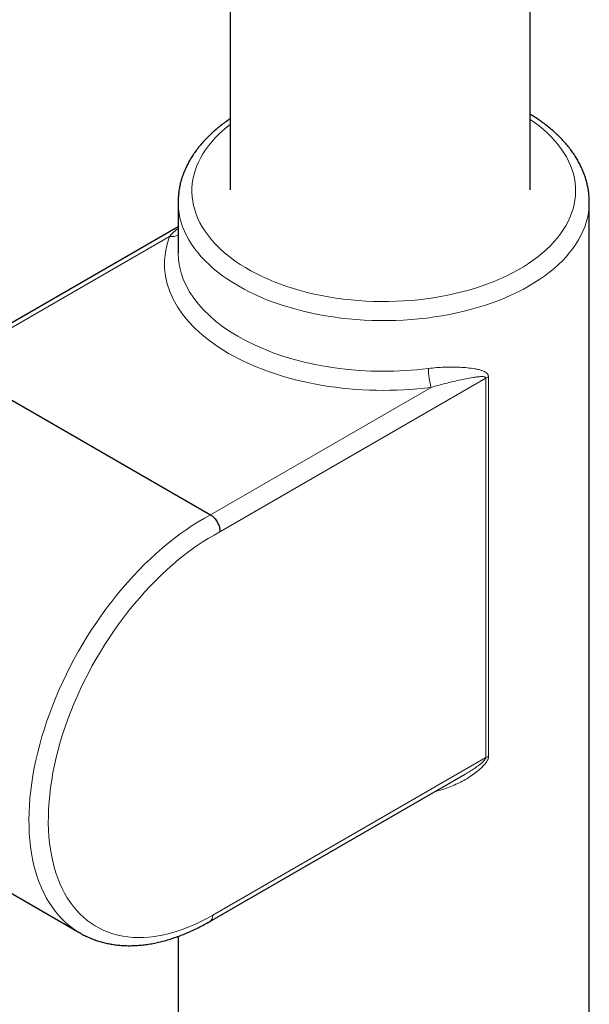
# Model space of a CAD drawing. Header units: millimetres. Extents: x 8 to 2314, y 12 to 2305.
# Tile 98 of 156: x 2170 to 2212, y 700 to 772. Entities that reach past the tile are written whole.
import ezdxf

# ---------------------------------------------------------------- set-up
doc = ezdxf.new("R2010")
doc.units = ezdxf.units.MM

msp = doc.modelspace()

# ---------------------------------------------------------------- linework, layer by layer
at = {"color": 7, "linetype": 'Continuous', "lineweight": 30}
for p, q in [((2185.787, 1154.266), (2185.787, 759.382)), ((2207.687, 759.382), (2207.687, 1152.296)), ((2181.993, 758.481), (2181.993, 754.783)), ((2211.993, 660.496), (2211.993, 758.481)), ((2181.993, 756.668), (2164.76, 746.708)), ((2165.265, 746.662), (2184.357, 735.64)), ((2155.737, 716.136), (2174.829, 705.114)), ((2184.309, 705.954), (2202.941, 716.71)), ((2181.993, 704.863), (2181.993, 660.496))]:
    msp.add_line(p, q, dxfattribs=at)
at = {"color": 252, "linetype": 'Continuous', "lineweight": 0}
for p, q in [((2181.375, 755.973), (2165.265, 746.662)), ((2204.44, 745.614), (2185.049, 734.407)), ((2204.44, 717.914), (2204.44, 745.614)), ((2204.638, 745.702), (2204.638, 718.002)), ((2184.357, 735.64), (2200.467, 744.951)), ((2184.516, 706.412), (2204.44, 717.914))]:
    msp.add_line(p, q, dxfattribs=at)
at = {"color": 252, "linetype": 'Continuous', "lineweight": 0, "flags": 128}
for points in [[(2185.787, 764.141), (2185.578, 763.976), (2185.267, 763.712), (2184.974, 763.441), (2184.7, 763.164), (2184.445, 762.881), (2184.209, 762.592), (2183.994, 762.298), (2183.799, 761.999), (2183.624, 761.696), (2183.47, 761.389), (2183.338, 761.079), (2183.227, 760.766), (2183.137, 760.451), (2183.069, 760.134), (2183.022, 759.816), (2182.998, 759.497), (2182.995, 759.177), (2183.014, 758.858), (2183.055, 758.54), (2183.118, 758.222), (2183.202, 757.907), (2183.308, 757.593), (2183.435, 757.283), (2183.584, 756.975), (2183.753, 756.671), (2183.943, 756.371), (2184.154, 756.076), (2184.384, 755.785), (2184.634, 755.5), (2184.904, 755.222), (2185.192, 754.949), (2185.499, 754.683), (2185.824, 754.425), (2186.166, 754.174), (2186.525, 753.931), (2186.9, 753.696), (2187.291, 753.47), (2187.698, 753.254), (2188.119, 753.046), (2188.553, 752.849), (2189.001, 752.661), (2189.462, 752.484), (2189.934, 752.318), (2190.417, 752.162), (2190.91, 752.018), (2191.413, 751.885), (2191.925, 751.763), (2192.444, 751.654), (2192.971, 751.556), (2193.504, 751.47), (2194.042, 751.397), (2194.585, 751.336), (2195.132, 751.287), (2195.681, 751.251), (2196.233, 751.227), (2196.786, 751.216), (2197.339, 751.218), (2197.892, 751.232), (2198.443, 751.259), (2198.992, 751.298), (2199.538, 751.35), (2200.08, 751.414), (2200.617, 751.49), (2201.148, 751.579), (2201.673, 751.68), (2202.191, 751.793), (2202.7, 751.917), (2203.201, 752.053), (2203.692, 752.2), (2204.172, 752.359), (2204.642, 752.528), (2205.099, 752.707), (2205.543, 752.897), (2205.975, 753.097), (2206.392, 753.307), (2206.795, 753.526), (2207.182, 753.754), (2207.553, 753.991), (2207.908, 754.236), (2208.246, 754.489), (2208.566, 754.749), (2208.869, 755.017), (2209.152, 755.291), (2209.417, 755.571), (2209.662, 755.857), (2209.888, 756.149), (2210.093, 756.446), (2210.278, 756.747), (2210.442, 757.051), (2210.585, 757.36), (2210.707, 757.671), (2210.808, 757.985), (2210.887, 758.302), (2210.944, 758.619), (2210.98, 758.938), (2210.993, 759.257), (2210.985, 759.577), (2210.955, 759.895), (2210.903, 760.213), (2210.83, 760.53), (2210.734, 760.844), (2210.618, 761.157), (2210.48, 761.466), (2210.321, 761.772), (2210.141, 762.074), (2209.941, 762.372), (2209.72, 762.664), (2209.48, 762.952), (2209.22, 763.234), (2208.941, 763.51), (2208.644, 763.779), (2208.328, 764.041), (2207.994, 764.296), (2207.687, 764.514)], [(2211.993, 758.484), (2211.991, 758.315), (2211.969, 757.983), (2211.925, 757.652), (2211.859, 757.323), (2211.771, 756.995), (2211.662, 756.669), (2211.531, 756.346), (2211.378, 756.026), (2211.205, 755.71), (2211.011, 755.398), (2210.796, 755.09), (2210.561, 754.788), (2210.306, 754.49), (2210.031, 754.199), (2209.738, 753.914), (2209.425, 753.635), (2209.095, 753.364), (2208.746, 753.1), (2208.381, 752.844), (2207.999, 752.597), (2207.6, 752.358), (2207.186, 752.127), (2206.757, 751.907), (2206.314, 751.696), (2205.857, 751.495), (2205.387, 751.304), (2204.904, 751.123), (2204.41, 750.954), (2203.905, 750.795), (2203.391, 750.648), (2202.866, 750.513), (2202.333, 750.388), (2201.792, 750.276), (2201.244, 750.176), (2200.69, 750.088), (2200.131, 750.013), (2199.567, 749.95), (2198.999, 749.899), (2198.428, 749.861), (2197.855, 749.836), (2197.281, 749.823), (2196.706, 749.823), (2196.132, 749.836), (2195.559, 749.861), (2194.988, 749.899), (2194.42, 749.95), (2193.856, 750.013), (2193.296, 750.088), (2192.742, 750.176), (2192.195, 750.276), (2191.654, 750.388), (2191.121, 750.513), (2190.596, 750.648), (2190.081, 750.795), (2189.577, 750.954), (2189.083, 751.123), (2188.6, 751.304), (2188.13, 751.495), (2187.673, 751.696), (2187.23, 751.907), (2186.801, 752.127), (2186.387, 752.358), (2185.988, 752.597), (2185.606, 752.844), (2185.24, 753.1), (2184.892, 753.364), (2184.561, 753.635), (2184.249, 753.914), (2183.955, 754.199), (2183.681, 754.49), (2183.426, 754.788), (2183.191, 755.09), (2182.976, 755.398), (2182.782, 755.71), (2182.608, 756.026), (2182.456, 756.346), (2182.325, 756.669), (2182.216, 756.995), (2182.128, 757.323), (2182.062, 757.652), (2182.018, 757.983), (2181.996, 758.315), (2181.993, 758.482)], [(2174.834, 705.111), (2174.654, 705.219), (2174.352, 705.42), (2174.061, 705.641), (2173.782, 705.879), (2173.515, 706.136), (2173.261, 706.41), (2173.02, 706.702), (2172.792, 707.012), (2172.578, 707.337), (2172.377, 707.68), (2172.191, 708.038), (2172.018, 708.411), (2171.86, 708.8), (2171.717, 709.203), (2171.588, 709.62), (2171.475, 710.051), (2171.376, 710.494), (2171.293, 710.95), (2171.225, 711.418), (2171.172, 711.898), (2171.135, 712.388), (2171.114, 712.888), (2171.108, 713.398), (2171.117, 713.917), (2171.143, 714.444), (2171.183, 714.978), (2171.239, 715.52), (2171.311, 716.068), (2171.398, 716.621), (2171.5, 717.18), (2171.617, 717.742), (2171.749, 718.309), (2171.896, 718.878), (2172.057, 719.449), (2172.233, 720.022), (2172.423, 720.596), (2172.626, 721.17), (2172.844, 721.743), (2173.075, 722.315), (2173.319, 722.885), (2173.576, 723.452), (2173.846, 724.015), (2174.128, 724.575), (2174.421, 725.13), (2174.726, 725.679), (2175.042, 726.223), (2175.369, 726.759), (2175.707, 727.288), (2176.054, 727.809), (2176.411, 728.321), (2176.776, 728.824), (2177.151, 729.317), (2177.533, 729.799), (2177.923, 730.27), (2178.321, 730.729), (2178.725, 731.176), (2179.135, 731.61), (2179.552, 732.031), (2179.973, 732.438), (2180.399, 732.83), (2180.829, 733.208), (2181.263, 733.57), (2181.7, 733.916), (2182.139, 734.246), (2182.581, 734.56), (2183.024, 734.856), (2183.468, 735.135), (2183.913, 735.397), (2184.357, 735.64)], [(2185.049, 734.407), (2184.615, 734.169), (2184.18, 733.914), (2183.747, 733.64), (2183.314, 733.349), (2182.883, 733.041), (2182.454, 732.716), (2182.027, 732.375), (2181.604, 732.017), (2181.185, 731.645), (2180.77, 731.257), (2180.36, 730.856), (2179.956, 730.44), (2179.557, 730.011), (2179.165, 729.569), (2178.78, 729.115), (2178.402, 728.649), (2178.033, 728.172), (2177.672, 727.685), (2177.32, 727.189), (2176.977, 726.683), (2176.645, 726.168), (2176.322, 725.646), (2176.01, 725.117), (2175.71, 724.582), (2175.421, 724.041), (2175.144, 723.495), (2174.879, 722.945), (2174.627, 722.391), (2174.388, 721.834), (2174.162, 721.276), (2173.95, 720.716), (2173.751, 720.155), (2173.567, 719.595), (2173.397, 719.035), (2173.241, 718.477), (2173.1, 717.922), (2172.975, 717.369), (2172.864, 716.82), (2172.769, 716.276), (2172.689, 715.737), (2172.624, 715.204), (2172.576, 714.678), (2172.542, 714.159), (2172.525, 713.647), (2172.523, 713.145), (2172.537, 712.652), (2172.567, 712.169), (2172.612, 711.696), (2172.673, 711.235), (2172.749, 710.785), (2172.841, 710.348), (2172.948, 709.924), (2173.071, 709.514), (2173.208, 709.117), (2173.36, 708.735), (2173.527, 708.369), (2173.708, 708.018), (2173.903, 707.683), (2174.113, 707.364), (2174.335, 707.062), (2174.572, 706.778), (2174.821, 706.511), (2175.083, 706.262), (2175.357, 706.032), (2175.643, 705.82), (2175.941, 705.628), (2176.251, 705.454), (2176.571, 705.3), (2176.901, 705.165), (2177.241, 705.051), (2177.591, 704.956), (2177.95, 704.881), (2178.318, 704.826), (2178.694, 704.792), (2179.077, 704.778), (2179.468, 704.784), (2179.865, 704.811), (2180.268, 704.857), (2180.677, 704.924), (2181.091, 705.011), (2181.509, 705.118), (2181.931, 705.245), (2182.357, 705.392), (2182.785, 705.558), (2183.216, 705.743), (2183.649, 705.947), (2184.082, 706.17), (2184.516, 706.412)]]:
    msp.add_lwpolyline(points, dxfattribs=at)
at = {"color": 252, "linetype": 'Continuous', "lineweight": 0}
for centre, radius, start, end in [((2181.526, 756.957), 0.996, 261.32172, 298.01769), ((2204.723, 746.329), 4.473, 179.97438, 197.94107), ((2204.995, 744.64), 1.121, 108.59724, 119.67714), ((2204.995, 716.94), 1.121, 108.59724, 119.67714), ((2184.029, 706.357), 0.491, 304.84811, 6.45215)]:
    msp.add_arc(centre, radius, start, end, dxfattribs=at)
for centre, major_axis, ratio, start_param, end_param in [((2196.994, 753.972), (16, 0.008), 0.577621, 2.92247, 4.930934), ((2196.993, 754.788), (15, 0.008), 0.577643, 3.141285, 4.930915)]:
    msp.add_ellipse(centre, major_axis=major_axis, ratio=ratio, start_param=start_param, end_param=end_param, dxfattribs=at)
at = {"color": 7, "linetype": 'Continuous', "lineweight": 30}
for points, knots in [([(2185.787, 764.556), (2185.758, 764.537), (2185.606, 764.436), (2185.344, 764.246), (2185.002, 763.984), (2184.678, 763.713), (2184.37, 763.434), (2184.079, 763.149), (2183.805, 762.856), (2183.55, 762.557), (2183.312, 762.252), (2183.094, 761.941), (2182.895, 761.626), (2182.715, 761.306), (2182.555, 760.983), (2182.415, 760.656), (2182.295, 760.327), (2182.194, 759.996), (2182.114, 759.664), (2182.054, 759.33), (2182.014, 758.996), (2181.994, 758.713), (2181.995, 758.542), (2181.996, 758.482)], [0, 0, 0, 0, 0.011952, 0.063907, 0.115842, 0.167739, 0.219576, 0.271328, 0.322967, 0.374462, 0.425783, 0.476899, 0.527781, 0.578405, 0.628753, 0.678816, 0.728595, 0.778099, 0.827349, 0.876375, 0.925218, 0.973924, 1, 1, 1, 1]), ([(2211.991, 758.485), (2211.992, 758.519), (2211.994, 758.664), (2211.979, 758.921), (2211.944, 759.254), (2211.888, 759.585), (2211.814, 759.915), (2211.72, 760.243), (2211.606, 760.569), (2211.473, 760.892), (2211.321, 761.212), (2211.149, 761.528), (2210.959, 761.841), (2210.749, 762.149), (2210.521, 762.453), (2210.274, 762.751), (2210.009, 763.043), (2209.727, 763.329), (2209.427, 763.608), (2209.111, 763.881), (2208.778, 764.145), (2208.429, 764.402), (2208.067, 764.65), (2207.813, 764.808), (2207.687, 764.887)], [0, 0, 0, 0, 0.01395, 0.059333, 0.104718, 0.150154, 0.195689, 0.241369, 0.287232, 0.333311, 0.379627, 0.426194, 0.473018, 0.520094, 0.567409, 0.614947, 0.662683, 0.710591, 0.758645, 0.806818, 0.855083, 0.903417, 0.951799, 1, 1, 1, 1]), ([(2184.357, 735.64), (2184.396, 735.615), (2184.475, 735.565), (2184.59, 735.462), (2184.699, 735.342), (2184.797, 735.208), (2184.882, 735.061), (2184.952, 734.908), (2185.004, 734.752), (2185.04, 734.591), (2185.049, 734.476), (2185.049, 734.415), (2185.049, 734.407)], [0, 0, 0, 0, 0.105823, 0.214715, 0.320538, 0.429429, 0.535264, 0.644166, 0.750025, 0.858952, 0.980991, 1, 1, 1, 1]), ([(2174.836, 705.113), (2174.871, 705.092), (2175.009, 705.009), (2175.261, 704.883), (2175.591, 704.733), (2175.931, 704.602), (2176.279, 704.488), (2176.635, 704.392), (2176.999, 704.314), (2177.371, 704.254), (2177.75, 704.212), (2178.136, 704.188), (2178.529, 704.183), (2178.928, 704.196), (2179.332, 704.228), (2179.741, 704.278), (2180.155, 704.347), (2180.574, 704.434), (2180.996, 704.54), (2181.42, 704.663), (2181.848, 704.805), (2182.277, 704.965), (2182.708, 705.143), (2183.139, 705.338), (2183.571, 705.55), (2183.961, 705.756), (2184.207, 705.896), (2184.309, 705.954)], [0, 0, 0, 0, 0.013549, 0.053891, 0.094235, 0.134615, 0.175063, 0.21561, 0.256282, 0.297101, 0.338083, 0.379239, 0.420575, 0.462089, 0.503777, 0.545628, 0.58763, 0.629768, 0.672023, 0.714378, 0.756817, 0.799323, 0.841881, 0.884476, 0.927097, 0.969734, 1, 1, 1, 1])]:
    msp.add_open_spline(points, degree=3, knots=knots, dxfattribs=at)
at = {"color": 252, "linetype": 'Continuous', "lineweight": 0}
for points, knots in [([(2181.993, 756.558), (2181.918, 756.497), (2181.772, 756.379), (2181.568, 756.18), (2181.44, 756.042), (2181.375, 755.973)], [0, 0, 0, 0, 0.350045, 0.674807, 1, 1, 1, 1]), ([(2200.25, 746.331), (2200.447, 746.353), (2200.842, 746.398), (2201.424, 746.428), (2201.991, 746.434), (2202.553, 746.418), (2203.105, 746.382), (2203.571, 746.322), (2203.945, 746.248), (2204.218, 746.164), (2204.415, 746.066), (2204.539, 745.962), (2204.611, 745.861), (2204.636, 745.767), (2204.638, 745.711), (2204.638, 745.702)], [0, 0, 0, 0, 0.112521, 0.225488, 0.338596, 0.451309, 0.571206, 0.691051, 0.763331, 0.835519, 0.897549, 0.929619, 0.961551, 0.994304, 1, 1, 1, 1]), ([(2200.467, 744.951), (2200.639, 745.001), (2200.984, 745.101), (2201.492, 745.234), (2201.994, 745.357), (2202.496, 745.472), (2202.998, 745.578), (2203.426, 745.659), (2203.776, 745.711), (2204.03, 745.737), (2204.218, 745.74), (2204.338, 745.72), (2204.4, 745.695), (2204.431, 745.659), (2204.44, 745.633), (2204.44, 745.618), (2204.44, 745.614)], [0, 0, 0, 0, 0.1181015, 0.2365172, 0.3557019, 0.4750886, 0.6006934, 0.7265619, 0.7988332, 0.8713047, 0.9281666, 0.9527063, 0.9774468, 0.9888064, 0.9968806, 1, 1, 1, 1]), ([(2204.638, 718.002), (2204.636, 717.973), (2204.632, 717.913), (2204.603, 717.813), (2204.554, 717.705), (2204.454, 717.542), (2204.291, 717.34), (2204.018, 717.073), (2203.678, 716.791), (2203.267, 716.504), (2202.836, 716.248), (2202.38, 716.013), (2201.897, 715.799), (2201.386, 715.619), (2201.013, 715.505), (2200.808, 715.468), (2200.78, 715.463)], [0, 0, 0, 0, 0.02188, 0.043788, 0.071202, 0.098678, 0.164788, 0.231189, 0.334251, 0.437699, 0.54138, 0.644761, 0.757074, 0.869703, 0.982228, 1, 1, 1, 1]), ([(2204.44, 717.914), (2204.439, 717.9), (2204.435, 717.867), (2204.404, 717.806), (2204.356, 717.739), (2204.285, 717.66), (2204.199, 717.576), (2204.065, 717.46), (2203.84, 717.284), (2203.52, 717.063), (2203.203, 716.861), (2203.006, 716.75), (2202.94, 716.712)], [0, 0, 0, 0, 0.024086, 0.055866, 0.099914, 0.14557, 0.211924, 0.278755, 0.41391, 0.646669, 0.880184, 1, 1, 1, 1])]:
    msp.add_open_spline(points, degree=3, knots=knots, dxfattribs=at)

doc.saveas('drawing.dxf')
